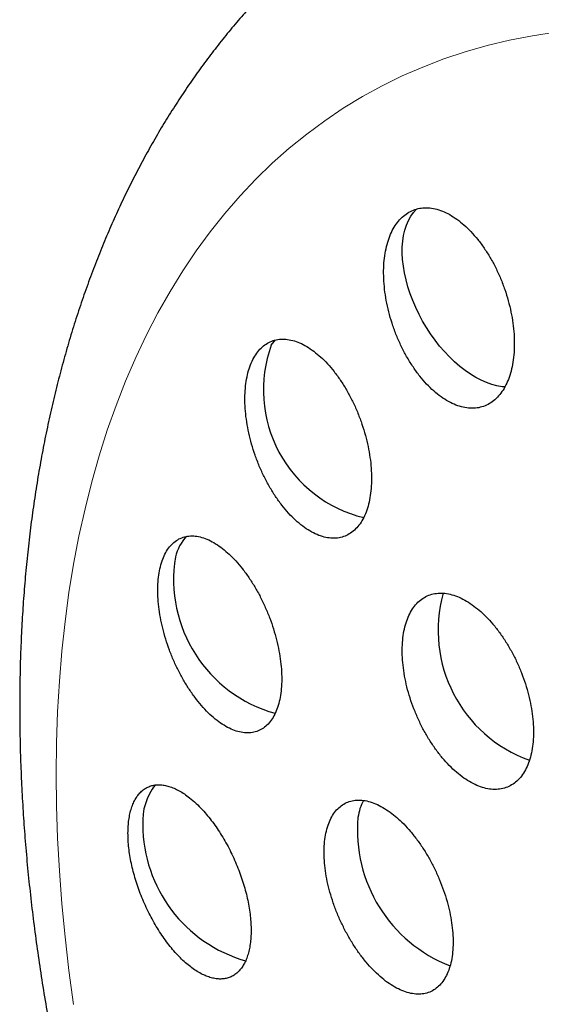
# Model space of a CAD drawing. Header units: millimetres. Extents: x 8 to 775, y 12 to 733.
# Tile 49 of 74: x 706.32 to 711.38, y 245.7 to 255.25. Entities that reach past the tile are written whole.
import ezdxf

# ---------------------------------------------------------------- set-up
doc = ezdxf.new("R2010")
doc.units = ezdxf.units.MM

msp = doc.modelspace()

# ---------------------------------------------------------------- linework, layer by layer
at = {"color": 252, "linetype": 'Continuous', "lineweight": 0, "flags": 128}
msp.add_lwpolyline([(706.8426, 245.6961), (706.7976, 246.0247), (706.7595, 246.3505), (706.7282, 246.6734), (706.7039, 246.9932), (706.6865, 247.3095), (706.6761, 247.6223), (706.6726, 247.9313), (706.6761, 248.2362), (706.6865, 248.5369), (706.7039, 248.8332), (706.7282, 249.1249), (706.7595, 249.4117), (706.7976, 249.6935), (706.8426, 249.9701), (706.8945, 250.2412), (706.9532, 250.5068), (707.0186, 250.7665), (707.0908, 251.0203), (707.1696, 251.268), (707.2551, 251.5094), (707.3471, 251.7442), (707.4456, 251.9725), (707.5505, 252.194), (707.6618, 252.4085), (707.7794, 252.616), (707.9032, 252.8162), (708.0331, 253.009), (708.169, 253.1944), (708.3109, 253.3721), (708.4586, 253.5421), (708.612, 253.7043), (708.7711, 253.8584), (708.9356, 254.0045), (709.1056, 254.1424), (709.2809, 254.272), (709.4614, 254.3932), (709.6469, 254.506), (709.8373, 254.6103), (710.0325, 254.706), (710.2324, 254.793), (710.4368, 254.8713), (710.6455, 254.9409), (710.8585, 255.0016), (711.0756, 255.0534), (711.2967, 255.0964), (711.5215, 255.1304)], dxfattribs=at)
at = {"color": 7, "linetype": 'Continuous', "lineweight": 30, "flags": 128}
for points in [[(711.0305, 251.6883), (711.0022, 251.6908), (710.953, 251.699), (710.9026, 251.7121), (710.8513, 251.7301), (710.7994, 251.7528), (710.7472, 251.7801), (710.695, 251.812), (710.643, 251.8481), (710.5915, 251.8883), (710.5409, 251.9325), (710.4913, 251.9803), (710.4432, 252.0314), (710.3966, 252.0857), (710.3519, 252.1428), (710.3094, 252.2024), (710.2692, 252.2641), (710.2315, 252.3277), (710.1967, 252.3928), (710.1648, 252.459), (710.1361, 252.526), (710.1106, 252.5934), (710.0887, 252.6609), (710.0702, 252.728), (710.0555, 252.7944), (710.0444, 252.8597), (710.0372, 252.9237), (710.0338, 252.9858), (710.0343, 253.0459), (710.0387, 253.1035), (710.0468, 253.1584), (710.0588, 253.2102), (710.0745, 253.2587), (710.0938, 253.3037), (710.1167, 253.3447), (710.1429, 253.3817), (710.1725, 253.4145), (710.1746, 253.4165)], [(708.7614, 252.0943), (708.7892, 252.1293), (708.8036, 252.1445)]]:
    msp.add_lwpolyline(points, dxfattribs=at)
at = {"color": 7, "linetype": 'Continuous', "lineweight": 30}
for centre, radius, start, end in [((709.9594, 251.6593), 1.2745, 160.04807, 256.39385), ((708.2728, 249.932), 0.454, 137.49665, 166.41053), ((709.1615, 249.8199), 1.3479, 170.65795, 254.48255), ((711.7161, 249.324), 1.3342, 164.19658, 250.43378), ((708.0798, 247.4755), 0.5665, 141.77414, 183.60974), ((710.1636, 247.4249), 0.5668, 153.63238, 171.20255), ((711.0119, 247.3868), 1.4139, 174.93542, 248.66976), ((708.8887, 247.4413), 1.3743, 180.06444, 254.1282)]:
    msp.add_arc(centre, radius, start, end, dxfattribs=at)
for points, knots in [([(744.0002, 232.4314), (744.0002, 232.4654), (744.0002, 232.529), (743.9999, 232.6175), (743.9996, 232.6926), (743.9993, 232.7545), (743.999, 232.8031), (743.9987, 232.8382), (743.9985, 232.8625), (743.9984, 232.8819), (743.9982, 232.9023), (743.998, 232.9267), (743.9976, 232.9612), (743.9972, 233.0072), (743.9965, 233.0648), (743.9958, 233.1257), (743.9949, 233.1861), (743.9941, 233.2435), (743.993, 233.3107), (743.9917, 233.3858), (743.9902, 233.4672), (743.9886, 233.5408), (743.9871, 233.6107), (743.9854, 233.6835), (743.9832, 233.7722), (743.9804, 233.8783), (743.9769, 233.9975), (743.973, 234.1188), (743.9689, 234.2387), (743.9653, 234.3369), (743.9624, 234.4107), (743.9605, 234.4581), (743.9589, 234.4981), (743.9573, 234.5378), (743.9553, 234.5846), (743.9528, 234.6419), (743.9499, 234.7061), (743.9468, 234.7731), (743.9436, 234.8407), (743.9402, 234.9092), (743.9368, 234.9758), (743.9338, 235.0336), (743.9312, 235.0804), (743.9293, 235.1163), (743.9276, 235.147), (743.9259, 235.1771), (743.9237, 235.2163), (743.9206, 235.2697), (743.9168, 235.334), (743.9128, 235.4006), (743.9088, 235.4642), (743.9051, 235.5233), (743.9017, 235.5753), (743.8984, 235.6253), (743.8946, 235.6821), (743.8894, 235.757), (743.883, 235.8488), (743.8755, 235.9507), (743.8676, 236.0548), (743.86, 236.152), (743.8532, 236.2364), (743.8472, 236.3086), (743.8414, 236.3782), (743.8351, 236.4518), (743.8283, 236.5291), (743.8214, 236.6061), (743.8144, 236.6816), (743.8075, 236.7551), (743.8009, 236.8243), (743.7945, 236.8903), (743.7882, 236.9538), (743.7817, 237.0177), (743.7751, 237.0823), (743.7681, 237.1497), (743.7603, 237.2237), (743.7516, 237.3039), (743.7426, 237.3852), (743.7341, 237.4607), (743.7264, 237.5279), (743.7195, 237.5869), (743.7136, 237.6372), (743.7086, 237.6796), (743.7039, 237.7181), (743.699, 237.7584), (743.6932, 237.8057), (743.6833, 237.8858), (743.6697, 237.9931), (743.653, 238.1214), (743.6366, 238.2436), (743.62, 238.3639), (743.6025, 238.4881), (743.5876, 238.5904), (743.576, 238.6688), (743.568, 238.7224), (743.5597, 238.7779), (743.5504, 238.8384), (743.541, 238.8995), (743.532, 238.9566), (743.5239, 239.0079), (743.5156, 239.0597), (743.5065, 239.1162), (743.4966, 239.1771), (743.4868, 239.236), (743.4781, 239.2883), (743.4701, 239.3358), (743.4618, 239.3843), (743.4524, 239.4391), (743.4422, 239.4981), (743.4321, 239.5556), (743.423, 239.6065), (743.4146, 239.6536), (743.4057, 239.7029), (743.3955, 239.7593), (743.3844, 239.8194), (743.3736, 239.8773), (743.3641, 239.9279), (743.3522, 239.9907), (743.3361, 240.0744), (743.3166, 240.1745), (743.2964, 240.2761), (743.2756, 240.3788), (743.2544, 240.4818), (743.2335, 240.5819), (743.214, 240.6735), (743.1953, 240.76), (743.1766, 240.8454), (743.1571, 240.9335), (743.1349, 241.0318), (743.1116, 241.1338), (743.0879, 241.2354), (743.0638, 241.3374), (743.0408, 241.4333), (743.0198, 241.5197), (742.9989, 241.6042), (742.9783, 241.6869), (742.9577, 241.7684), (742.9417, 241.8308), (742.929, 241.8803), (742.9169, 241.9267), (742.9034, 241.9782), (742.8887, 242.0342), (742.8736, 242.091), (742.8596, 242.1434), (742.8473, 242.1891), (742.8355, 242.2326), (742.8223, 242.2809), (742.8077, 242.3339), (742.7929, 242.3873), (742.7792, 242.4365), (742.7668, 242.4805), (742.7556, 242.5199), (742.7456, 242.5554), (742.7364, 242.5874), (742.727, 242.6202), (742.7165, 242.6567), (742.7037, 242.7007), (742.69, 242.7479), (742.6767, 242.7931), (742.665, 242.8328), (742.6532, 242.8726), (742.6395, 242.9183), (742.6241, 242.9699), (742.6084, 243.0217), (742.5944, 243.0674), (742.5823, 243.1071), (742.5712, 243.143), (742.5599, 243.1796), (742.547, 243.2212), (742.5313, 243.2714), (742.5135, 243.3277), (742.4939, 243.3894), (742.4749, 243.4488), (742.4568, 243.5049), (742.4414, 243.5525), (742.4284, 243.5923), (742.4161, 243.6298), (742.4029, 243.6698), (742.3877, 243.7155), (742.3723, 243.7617), (742.3583, 243.8033), (742.3454, 243.8416), (742.3332, 243.8777), (742.3208, 243.9141), (742.3073, 243.9536), (742.2915, 243.9996), (742.2735, 244.0516), (742.2557, 244.1028), (742.2401, 244.1474), (742.2269, 244.1848), (742.2149, 244.2188), (742.2025, 244.2537), (742.1888, 244.2921), (742.173, 244.3361), (742.1552, 244.3856), (742.137, 244.4358), (742.1206, 244.4806), (742.107, 244.5179), (742.0948, 244.5509), (742.083, 244.5829), (742.0699, 244.6181), (742.0545, 244.6595), (742.0359, 244.7092), (742.016, 244.7618), (741.9967, 244.8127), (741.9796, 244.8574), (741.9639, 244.8984), (741.9489, 244.9374), (741.9304, 244.985), (741.9073, 245.0445), (741.8803, 245.1132), (741.8535, 245.1809), (741.8293, 245.2416), (741.8071, 245.2968), (741.7854, 245.3507), (741.7634, 245.4046), (741.7399, 245.4621), (741.7157, 245.5209), (741.6917, 245.5788), (741.6703, 245.63), (741.6518, 245.6742), (741.6347, 245.7147), (741.6155, 245.7602), (741.5928, 245.8136), (741.5658, 245.8764), (741.5374, 245.9423), (741.5102, 246.0049), (741.4847, 246.0632), (741.4597, 246.12), (741.4315, 246.1836), (741.3999, 246.2543), (741.3662, 246.3294), (741.3318, 246.4052), (741.2981, 246.4787), (741.2661, 246.5483), (741.2368, 246.6115), (741.2094, 246.6701), (741.1818, 246.7288), (741.1506, 246.7947), (741.1175, 246.8642), (741.0838, 246.9344), (741.0532, 246.9978), (741.0256, 247.0546), (741.0015, 247.1038), (740.9774, 247.1528), (740.9499, 247.2083), (740.9156, 247.2775), (740.8759, 247.3567), (740.834, 247.4395), (740.7953, 247.5154), (740.764, 247.5764), (740.7371, 247.6285), (740.7109, 247.6791), (740.6811, 247.7362), (740.648, 247.7991), (740.6144, 247.8628), (740.5846, 247.9188), (740.5595, 247.9659), (740.5376, 248.0065), (740.5161, 248.0465), (740.4926, 248.0899), (740.4653, 248.14), (740.4347, 248.196), (740.4047, 248.2507), (740.3775, 248.2998), (740.3544, 248.3413), (740.3337, 248.3784), (740.3139, 248.4138), (740.2929, 248.4513), (740.2676, 248.496), (740.2376, 248.549), (740.2053, 248.6057), (740.1752, 248.6581), (740.1491, 248.7035), (740.126, 248.7434), (740.1039, 248.7814), (740.0817, 248.8194), (740.057, 248.8617), (740.0299, 248.9078), (740.0013, 248.9561), (739.9753, 248.9999), (739.9533, 249.0368), (739.9346, 249.068), (739.9146, 249.1014), (739.8901, 249.1421), (739.8591, 249.1934), (739.8238, 249.2514), (739.7881, 249.3096), (739.7589, 249.3572), (739.737, 249.3926), (739.7203, 249.4195), (739.7042, 249.4454), (739.6867, 249.4734), (739.6658, 249.5069), (739.6383, 249.5508), (739.6067, 249.6008), (739.5755, 249.65), (739.5495, 249.6909), (739.5274, 249.7255), (739.5057, 249.7592), (739.4804, 249.7986), (739.4511, 249.844), (739.4188, 249.8936), (739.3888, 249.9395), (739.3633, 249.9784), (739.3422, 250.0104), (739.3227, 250.04), (739.3015, 250.072), (739.2773, 250.1085), (739.249, 250.1509), (739.2186, 250.1963), (739.1897, 250.2392), (739.1645, 250.2764), (739.1413, 250.3106), (739.1166, 250.347), (739.0876, 250.3894), (739.0539, 250.4385), (739.0198, 250.4878), (738.9894, 250.5317), (738.9649, 250.5669), (738.9429, 250.5983), (738.9198, 250.6313), (738.8933, 250.6689), (738.8649, 250.7092), (738.836, 250.7499), (738.8104, 250.7858), (738.7886, 250.8163), (738.7708, 250.8412), (738.755, 250.8632), (738.7376, 250.8874), (738.7163, 250.9168), (738.6897, 250.9537), (738.6591, 250.9957), (738.6281, 251.0382), (738.6006, 251.0757), (738.5779, 251.1065), (738.5584, 251.1329), (738.5386, 251.1596), (738.5141, 251.1926), (738.4837, 251.2334), (738.45, 251.2785), (738.4182, 251.3207), (738.391, 251.3567), (738.3666, 251.3888), (738.3431, 251.4198), (738.3168, 251.4542), (738.2869, 251.4933), (738.2557, 251.5338), (738.2272, 251.5708), (738.2009, 251.6047), (738.1738, 251.6396), (738.1411, 251.6815), (738.1034, 251.7295), (738.0635, 251.7801), (738.0271, 251.826), (737.9966, 251.8644), (737.968, 251.9002), (737.936, 251.94), (737.9012, 251.9832), (737.8665, 252.0261), (737.8362, 252.0632), (737.8095, 252.096), (737.7817, 252.13), (737.7499, 252.1687), (737.713, 252.2134), (737.676, 252.258), (737.643, 252.2975), (737.615, 252.3309), (737.5868, 252.3646), (737.5527, 252.405), (737.5161, 252.4483), (737.4817, 252.4887), (737.4534, 252.5217), (737.4279, 252.5515), (737.4003, 252.5836), (737.3684, 252.6206), (737.331, 252.6637), (737.2933, 252.707), (737.258, 252.7473), (737.2252, 252.7847), (737.194, 252.8201), (737.1616, 252.8566), (737.1313, 252.8907), (737.1035, 252.9218), (737.0811, 252.9469), (737.0625, 252.9676), (737.0454, 252.9866), (737.027, 253.007), (737.005, 253.0314), (736.9777, 253.0615), (736.9484, 253.0937), (736.9085, 253.1374), (736.8563, 253.1943), (736.7866, 253.2697), (736.7174, 253.3438), (736.6457, 253.4199), (736.5756, 253.4938), (736.5069, 253.5655), (736.4315, 253.6437), (736.3579, 253.7192), (736.2728, 253.8057), (736.1912, 253.8879), (736.1063, 253.9724), (736.0204, 254.0573), (735.9504, 254.1256), (735.8981, 254.1763), (735.8636, 254.2096), (735.8235, 254.2481), (735.7804, 254.2894), (735.74, 254.3278), (735.7085, 254.3576), (735.6826, 254.3822), (735.656, 254.4073), (735.6238, 254.4374), (735.5884, 254.4705), (735.5552, 254.5015), (735.518, 254.536), (735.4657, 254.5842), (735.398, 254.6463), (735.3284, 254.7095), (735.2588, 254.7722), (735.1891, 254.8345), (735.1187, 254.8969), (735.0618, 254.947), (735.0144, 254.9885), (734.9731, 255.0244), (734.9347, 255.0577), (734.9012, 255.0865), (734.8703, 255.1131), (734.8385, 255.1404), (734.8033, 255.1704), (734.7683, 255.2001), (734.7363, 255.2272), (734.7107, 255.2488), (734.6896, 255.2666), (734.6688, 255.284), (734.6438, 255.3049), (734.6108, 255.3324), (734.5725, 255.3643), (734.5353, 255.395), (734.5041, 255.4207), (734.4778, 255.4423), (734.452, 255.4635), (734.4231, 255.487), (734.39, 255.514), (734.3551, 255.5422), (734.3224, 255.5686), (734.2937, 255.5916), (734.2652, 255.6144), (734.2327, 255.6404), (734.193, 255.672), (734.1487, 255.707), (734.1055, 255.741), (734.0672, 255.771), (734.0319, 255.7985), (733.9942, 255.8278), (733.9531, 255.8596), (733.912, 255.8911), (733.8766, 255.9183), (733.847, 255.9408), (733.8212, 255.9605), (733.7942, 255.9809), (733.7622, 256.0051), (733.7235, 256.0342), (733.6834, 256.0642), (733.6473, 256.0911), (733.6174, 256.1134), (733.5881, 256.1351), (733.5514, 256.1621), (733.5075, 256.1943), (733.4607, 256.2285), (733.4192, 256.2586), (733.3826, 256.2851), (733.345, 256.3121), (733.3025, 256.3425), (733.2556, 256.376), (733.2119, 256.4069), (733.1749, 256.433), (733.1431, 256.4553), (733.1096, 256.4787), (733.0691, 256.5069), (733.0275, 256.5358), (732.9898, 256.5617), (732.9619, 256.5809), (732.9391, 256.5965), (732.9184, 256.6107), (732.8953, 256.6264), (732.8663, 256.6462), (732.8296, 256.671), (732.7898, 256.6978), (732.7522, 256.7229), (732.7198, 256.7446), (732.691, 256.7637), (732.6622, 256.7828), (732.6246, 256.8077), (732.577, 256.8389), (732.5235, 256.8739), (732.4753, 256.905), (732.4333, 256.9321), (732.3928, 256.9582), (732.3489, 256.9862), (732.3046, 257.0143), (732.2632, 257.0405), (732.2286, 257.0622), (732.1948, 257.0833), (732.1535, 257.1091), (732.1024, 257.1408), (732.0472, 257.1748), (731.9994, 257.204), (731.961, 257.2273), (731.928, 257.2473), (731.8916, 257.2693), (731.8508, 257.2938), (731.8085, 257.319), (731.7706, 257.3415), (731.7396, 257.3598), (731.7142, 257.3748), (731.6907, 257.3886), (731.663, 257.4048), (731.6274, 257.4257), (731.5837, 257.451), (731.5381, 257.4773), (731.4963, 257.5013), (731.4599, 257.522), (731.4262, 257.5412), (731.391, 257.5611), (731.3532, 257.5824), (731.3129, 257.605), (731.2745, 257.6264), (731.2407, 257.6452), (731.2087, 257.6628), (731.1755, 257.6811), (731.1328, 257.7045), (731.0812, 257.7326), (731.0229, 257.7641), (730.9676, 257.7937), (730.9197, 257.8192), (730.8769, 257.8419), (730.8306, 257.8663), (730.7787, 257.8934), (730.7263, 257.9207), (730.6793, 257.9449), (730.6388, 257.9656), (730.5966, 257.9871), (730.5484, 258.0116), (730.4943, 258.0388), (730.4413, 258.0653), (730.3954, 258.0881), (730.3571, 258.107), (730.3218, 258.1243), (730.2831, 258.1432), (730.2399, 258.1642), (730.1938, 258.1865), (730.1508, 258.2071), (730.1138, 258.2248), (730.0779, 258.2418), (730.0397, 258.2598), (729.9936, 258.2815), (729.9407, 258.3062), (729.887, 258.331), (729.8386, 258.3532), (729.7972, 258.3721), (729.7568, 258.3905), (729.7124, 258.4105), (729.662, 258.433), (729.6094, 258.4564), (729.5616, 258.4775), (729.522, 258.4948), (729.4854, 258.5108), (729.4419, 258.5297), (729.387, 258.5533), (729.3249, 258.5798), (729.2662, 258.6046), (729.2194, 258.6242), (729.183, 258.6394), (729.1493, 258.6533), (729.1089, 258.67), (729.0612, 258.6896), (729.012, 258.7095), (728.9672, 258.7276), (728.9296, 258.7427), (728.8968, 258.7557), (728.8666, 258.7677), (728.8354, 258.7801), (728.7987, 258.7945), (728.7485, 258.8141), (728.6901, 258.8367), (728.6318, 258.859), (728.5835, 258.8773), (728.5426, 258.8927), (728.5005, 258.9085), (728.4504, 258.9271), (728.3934, 258.9481), (728.3368, 258.9688), (728.2885, 258.9863), (728.2474, 259.001), (728.2095, 259.0146), (728.1339, 259.0413), (728.0318, 259.0769), (727.9053, 259.12), (727.7776, 259.1627), (727.6541, 259.203), (727.5276, 259.2433), (727.4043, 259.2817), (727.2986, 259.3139), (727.2178, 259.338), (727.1701, 259.3521), (727.1204, 259.3667), (727.0628, 259.3833), (726.9984, 259.4018), (726.9338, 259.42), (726.876, 259.4362), (726.8243, 259.4504), (726.7728, 259.4645), (726.7153, 259.48), (726.6484, 259.4978), (726.558, 259.5216), (726.4555, 259.5478), (726.3307, 259.5791), (726.2016, 259.6104), (726.072, 259.6409), (725.9471, 259.6695), (725.8174, 259.6982), (725.7027, 259.7228), (725.6131, 259.7414), (725.5561, 259.7531), (725.4982, 259.7648), (725.4329, 259.7778), (725.3588, 259.7922), (725.2777, 259.8076), (725.1993, 259.8222), (725.1262, 259.8355), (725.0582, 259.8476), (724.9894, 259.8596), (724.916, 259.8721), (724.84, 259.8847), (724.7651, 259.8969), (724.6969, 259.9077), (724.6359, 259.9171), (724.5744, 259.9265), (724.5059, 259.9366), (724.4255, 259.9482), (724.3372, 259.9606), (724.2488, 259.9725), (724.1671, 259.9831), (724.0934, 259.9924), (724.0222, 260.0012), (723.946, 260.0102), (723.8611, 260.0199), (723.7701, 260.0299), (723.6803, 260.0393), (723.5976, 260.0476), (723.5235, 260.0547), (723.4517, 260.0613), (723.3764, 260.068), (723.2914, 260.0752), (723.2001, 260.0825), (723.1077, 260.0894), (723.0196, 260.0956), (722.9386, 260.1009), (722.8624, 260.1056), (722.7856, 260.11), (722.7019, 260.1145), (722.6099, 260.1191), (722.5117, 260.1234), (722.4141, 260.1272), (722.3242, 260.1303), (722.2435, 260.1327), (722.1678, 260.1346), (722.0859, 260.1365), (721.996, 260.138), (721.9034, 260.1392), (721.8192, 260.1399), (721.7443, 260.1402), (721.6735, 260.1402), (721.6, 260.14), (721.5199, 260.1394), (721.4353, 260.1385), (721.3531, 260.1372), (721.2687, 260.1355), (721.1809, 260.1334), (721.0935, 260.1308), (721.0102, 260.1281), (720.9318, 260.1252), (720.8535, 260.1219), (720.7828, 260.1187), (720.722, 260.1158), (720.6606, 260.1127), (720.5911, 260.1089), (720.5069, 260.104), (720.4138, 260.0981), (720.3242, 260.092), (720.2464, 260.0864), (720.1785, 260.0812), (720.1069, 260.0756), (720.0264, 260.0689), (719.9455, 260.0619), (719.8721, 260.0552), (719.8122, 260.0495), (719.7597, 260.0444), (719.7118, 260.0396), (719.6628, 260.0346), (719.6073, 260.0288), (719.5439, 260.022), (719.4773, 260.0146), (719.4066, 260.0065), (719.3369, 259.9982), (719.2648, 259.9894), (719.1919, 259.9803), (719.1089, 259.9696), (719.0265, 259.9586), (718.9528, 259.9484), (718.8962, 259.9404), (718.8473, 259.9334), (718.8002, 259.9265), (718.747, 259.9186), (718.6839, 259.9091), (718.6133, 259.8982), (718.5444, 259.8872), (718.4828, 259.8773), (718.4283, 259.8683), (718.373, 259.859), (718.2966, 259.846), (718.2008, 259.8293), (718.096, 259.8104), (717.9987, 259.7923), (717.9003, 259.7736), (717.7939, 259.7528), (717.6909, 259.7321), (717.6091, 259.7152), (717.5475, 259.7023), (717.4955, 259.6912), (717.4384, 259.679), (717.3792, 259.6661), (717.3227, 259.6536), (717.2645, 259.6405), (717.1997, 259.6258), (717.1212, 259.6077), (717.0101, 259.5816), (716.8741, 259.5488), (716.7039, 259.5062), (716.5363, 259.4629), (716.3713, 259.4187), (716.2109, 259.3745), (716.0605, 259.3317), (715.9086, 259.2874), (715.7799, 259.2488), (715.6585, 259.2117), (715.5369, 259.1737), (715.414, 259.1346), (715.2814, 259.0914), (715.1556, 259.0496), (715.0395, 259.0102), (714.9304, 258.9726), (714.8251, 258.9357), (714.7183, 258.8977), (714.6103, 258.8586), (714.5018, 258.8187), (714.3871, 258.7758), (714.2782, 258.7345), (714.1823, 258.6975), (714.1008, 258.6657), (714.0252, 258.6358), (713.9508, 258.6062), (713.8708, 258.574), (713.7942, 258.5428), (713.7181, 258.5115), (713.6392, 258.4787), (713.5248, 258.4307), (713.3876, 258.3721), (713.2233, 258.3004), (713.0544, 258.2253), (712.8825, 258.147), (712.7334, 258.0777), (712.615, 258.0218), (712.5137, 257.9734), (712.4108, 257.9236), (712.2962, 257.8675), (712.1782, 257.8089), (712.0586, 257.7487), (711.9554, 257.696), (711.8621, 257.6479), (711.7808, 257.6055), (711.7003, 257.5632), (711.6161, 257.5186), (711.5331, 257.4741), (711.4589, 257.4341), (711.3949, 257.3993), (711.3387, 257.3685), (711.2855, 257.3392), (711.2343, 257.3108), (711.1879, 257.285), (711.1457, 257.2613), (711.1095, 257.241), (711.0688, 257.218), (711.0177, 257.1891), (710.9512, 257.1511), (710.9014, 257.1225), (710.8738, 257.1066)], [0, 0, 0, 0, 0.0021482, 0.0040157, 0.0056031, 0.006911, 0.0079399, 0.0086899, 0.009142, 0.0094868, 0.009918, 0.0104365, 0.0110424, 0.0121056, 0.013362, 0.0147061, 0.0159888, 0.0172092, 0.0183672, 0.0202804, 0.0220049, 0.0235716, 0.0249851, 0.0264855, 0.0282373, 0.0306707, 0.0332905, 0.0358955, 0.0384856, 0.0410219, 0.0422418, 0.0432643, 0.0440898, 0.0448315, 0.0458327, 0.0471167, 0.0485473, 0.0499936, 0.0514588, 0.0529426, 0.0544401, 0.055795, 0.0567084, 0.0574888, 0.0581364, 0.0587076, 0.0594507, 0.0606904, 0.0621896, 0.0636508, 0.0650386, 0.0663531, 0.0675138, 0.0684456, 0.0696308, 0.0712372, 0.0733498, 0.0756509, 0.0779358, 0.0801954, 0.0820547, 0.0835032, 0.0849514, 0.0866474, 0.0883583, 0.0900589, 0.0917388, 0.0933619, 0.0949253, 0.0963279, 0.0977328, 0.0991411, 0.1005696, 0.1020245, 0.1036194, 0.1054892, 0.1073524, 0.10903, 0.1105221, 0.1118324, 0.1129685, 0.1138803, 0.1146634, 0.1155429, 0.1165714, 0.1178184, 0.1208964, 0.1237473, 0.1264103, 0.1290798, 0.1318103, 0.1347192, 0.1359701, 0.1370843, 0.1383224, 0.1396991, 0.1411629, 0.1424445, 0.1435397, 0.1446112, 0.1459208, 0.1473421, 0.1487202, 0.149893, 0.1508685, 0.1519172, 0.1531483, 0.1545664, 0.155898, 0.1570308, 0.1579998, 0.1590732, 0.1603546, 0.1618131, 0.1631432, 0.1642667, 0.1652304, 0.167367, 0.1699227, 0.1720181, 0.1742245, 0.1768371, 0.1789845, 0.1809955, 0.1830344, 0.1848292, 0.186772, 0.1889928, 0.1914711, 0.193692, 0.195797, 0.1982399, 0.2002799, 0.2017259, 0.203959, 0.2058734, 0.2072447, 0.2081624, 0.2092185, 0.2103811, 0.211643, 0.2129997, 0.2142224, 0.2151825, 0.2160922, 0.2171609, 0.218441, 0.2196653, 0.220772, 0.2217612, 0.2226411, 0.22343, 0.2241286, 0.2247595, 0.225552, 0.2265672, 0.2277595, 0.2288143, 0.2296726, 0.2304775, 0.2314953, 0.2327501, 0.2339531, 0.2349943, 0.2358287, 0.2366339, 0.2374143, 0.2382948, 0.2394329, 0.2407996, 0.2420859, 0.2435889, 0.2448068, 0.2458685, 0.2467946, 0.2474829, 0.2483852, 0.2494924, 0.2505658, 0.2515006, 0.2522986, 0.2531459, 0.2539321, 0.2547489, 0.2558005, 0.2570298, 0.2582487, 0.2592482, 0.2600327, 0.2607671, 0.2615351, 0.2623815, 0.2633451, 0.2644967, 0.2657105, 0.2667194, 0.267515, 0.268221, 0.2689355, 0.26967, 0.2705817, 0.2717202, 0.2730081, 0.274116, 0.2751427, 0.2760158, 0.2768689, 0.2777577, 0.2792056, 0.2808622, 0.2823886, 0.2837561, 0.2849388, 0.2860939, 0.2873738, 0.2885604, 0.2899498, 0.29132, 0.2924474, 0.2933861, 0.2942865, 0.2951706, 0.2964345, 0.2978706, 0.2993851, 0.3008519, 0.3020733, 0.3033006, 0.3046632, 0.3063351, 0.308047, 0.3097011, 0.311416, 0.312981, 0.3143683, 0.3156518, 0.3169125, 0.3183105, 0.3200819, 0.3215623, 0.3230235, 0.3243347, 0.3253701, 0.32633, 0.327623, 0.3291045, 0.3309793, 0.3329566, 0.3346847, 0.3360624, 0.3371087, 0.3382052, 0.339481, 0.3409701, 0.3424682, 0.3437948, 0.3447691, 0.3456645, 0.3465553, 0.3474984, 0.3486441, 0.3499418, 0.3512925, 0.352371, 0.3532968, 0.3541197, 0.3549104, 0.3557115, 0.3566871, 0.3579702, 0.3593386, 0.3605705, 0.3615666, 0.3624578, 0.3633084, 0.3641777, 0.3650783, 0.3662148, 0.3673568, 0.3684029, 0.3692311, 0.3699056, 0.3705705, 0.3715438, 0.3727158, 0.3741224, 0.3755687, 0.3767553, 0.3774247, 0.3780297, 0.3786282, 0.3792292, 0.3799804, 0.3809628, 0.3822843, 0.3834735, 0.3843983, 0.3851477, 0.3858937, 0.3867606, 0.3879053, 0.3890798, 0.3902418, 0.3911307, 0.3918201, 0.3925007, 0.3932151, 0.3940766, 0.3950818, 0.39621, 0.3972854, 0.3981172, 0.3988485, 0.399711, 0.4006993, 0.4018594, 0.4032032, 0.4042101, 0.4049877, 0.4057121, 0.4064522, 0.4073435, 0.4083995, 0.4093358, 0.4102561, 0.4109775, 0.4115222, 0.4120419, 0.4125621, 0.4132592, 0.4141633, 0.4152107, 0.4162849, 0.4172167, 0.4179093, 0.4185237, 0.4191323, 0.4198449, 0.4209147, 0.4220867, 0.4231189, 0.4239849, 0.4247078, 0.4254562, 0.4262414, 0.4272203, 0.4283098, 0.4292039, 0.4299253, 0.430797, 0.4317805, 0.4330074, 0.4343094, 0.4354552, 0.4363631, 0.4372119, 0.4381115, 0.4393099, 0.4404132, 0.4412936, 0.442073, 0.4428507, 0.4438274, 0.4449569, 0.4461892, 0.4471608, 0.4479215, 0.4486951, 0.4496846, 0.4509616, 0.4519526, 0.4527316, 0.4534602, 0.4542219, 0.4551801, 0.4562516, 0.4574668, 0.4584574, 0.4593225, 0.4603326, 0.4611593, 0.4621167, 0.462939, 0.4635468, 0.4640422, 0.4645359, 0.4650056, 0.4656144, 0.4664188, 0.4673267, 0.4681026, 0.469798, 0.4717396, 0.47396, 0.4755838, 0.4777004, 0.4797661, 0.4812371, 0.4838865, 0.485758, 0.4881528, 0.4904599, 0.4925608, 0.4950462, 0.4958845, 0.4967644, 0.4977861, 0.4990296, 0.5001194, 0.5009245, 0.5015249, 0.5021561, 0.5029924, 0.5040197, 0.5048999, 0.5055619, 0.5068904, 0.5089234, 0.510757, 0.5122044, 0.5142147, 0.5160333, 0.5175161, 0.5184907, 0.5195871, 0.5206031, 0.5213558, 0.5220774, 0.5229033, 0.5237183, 0.5246794, 0.5254913, 0.526079, 0.5265638, 0.5270487, 0.5276047, 0.528402, 0.5294643, 0.530409, 0.5311164, 0.5317409, 0.5323269, 0.5329912, 0.5338369, 0.5347293, 0.5355134, 0.5361995, 0.5368009, 0.537567, 0.5385451, 0.5396485, 0.540731, 0.5416232, 0.5423785, 0.5432571, 0.5443065, 0.5452977, 0.5461582, 0.5468079, 0.5473918, 0.5479876, 0.5487051, 0.5496418, 0.5507097, 0.5515143, 0.5521665, 0.5528005, 0.5535622, 0.5547185, 0.5558585, 0.5568072, 0.5575974, 0.5583909, 0.5594029, 0.5605233, 0.5616235, 0.5623996, 0.5630598, 0.5638006, 0.5646907, 0.5658237, 0.5666376, 0.56725, 0.5677206, 0.5681873, 0.5686557, 0.5692899, 0.5701536, 0.5711332, 0.5719705, 0.5726826, 0.573316, 0.5739139, 0.5746243, 0.5758361, 0.5770912, 0.5781536, 0.5790355, 0.5799449, 0.580848, 0.5819473, 0.5828808, 0.5835838, 0.5842358, 0.5851043, 0.586308, 0.587596, 0.5887268, 0.5894376, 0.5901113, 0.5908825, 0.591814, 0.5927707, 0.5936341, 0.594276, 0.5947804, 0.5952846, 0.5957967, 0.5965752, 0.5975929, 0.5986077, 0.5995173, 0.6002828, 0.6009429, 0.6016801, 0.6025398, 0.6033646, 0.6042599, 0.604986, 0.6055233, 0.6062965, 0.6071008, 0.6082365, 0.6095774, 0.6107894, 0.6117359, 0.6126009, 0.61349, 0.6146484, 0.6158642, 0.6167821, 0.6175879, 0.6184074, 0.6194292, 0.6205925, 0.6217604, 0.6226904, 0.6234483, 0.6241777, 0.6248847, 0.6258402, 0.6268535, 0.6277319, 0.62849, 0.6291365, 0.6299395, 0.6308407, 0.6319686, 0.6331876, 0.6341251, 0.6349279, 0.6357243, 0.6365996, 0.6376308, 0.6387833, 0.6397956, 0.640527, 0.6411904, 0.6420184, 0.6431632, 0.6445094, 0.6457697, 0.6467008, 0.6473278, 0.6479581, 0.6487292, 0.6497608, 0.6508156, 0.6516659, 0.6524099, 0.6530525, 0.6536548, 0.6542372, 0.6549206, 0.6558432, 0.6572283, 0.658395, 0.659305, 0.6600967, 0.6608176, 0.6618025, 0.6630593, 0.6641892, 0.6651346, 0.6659017, 0.6666236, 0.6673743, 0.6703487, 0.6726221, 0.6747843, 0.6778209, 0.679816, 0.6821586, 0.6849827, 0.6859421, 0.6868364, 0.6877372, 0.6888181, 0.6901611, 0.691449, 0.6925411, 0.6934924, 0.694423, 0.6954983, 0.6967985, 0.6982612, 0.7006833, 0.7026617, 0.70541, 0.7080378, 0.7100499, 0.7125227, 0.7154009, 0.716559, 0.7175955, 0.7186322, 0.7198462, 0.7212837, 0.7228167, 0.7244238, 0.7257122, 0.7269365, 0.728257, 0.7295873, 0.7310729, 0.732531, 0.7337936, 0.734906, 0.735956, 0.7372426, 0.738751, 0.7404624, 0.7421869, 0.7437034, 0.7450287, 0.7463103, 0.7476838, 0.7492859, 0.7510494, 0.7527586, 0.7542962, 0.7556354, 0.7569148, 0.7582919, 0.7598718, 0.761607, 0.7633703, 0.7650127, 0.7665059, 0.7678709, 0.7692448, 0.7707728, 0.7725202, 0.7743563, 0.7762213, 0.777936, 0.7793445, 0.7807017, 0.7821349, 0.783893, 0.7856856, 0.7872831, 0.7885703, 0.7898211, 0.7912112, 0.7926463, 0.7942639, 0.7959068, 0.797208, 0.7989437, 0.8007791, 0.8020615, 0.8035651, 0.805132, 0.8064087, 0.8074883, 0.8085123, 0.8098211, 0.8113468, 0.813192, 0.8149976, 0.8163285, 0.8175184, 0.8187806, 0.8203095, 0.8220044, 0.8232867, 0.8244123, 0.8253416, 0.8262092, 0.8270762, 0.828076, 0.8293086, 0.8306153, 0.8317918, 0.8332587, 0.8345129, 0.8358194, 0.8373395, 0.8391562, 0.8404389, 0.8414679, 0.8423272, 0.8431818, 0.8441116, 0.8453143, 0.8467242, 0.848079, 0.8491875, 0.8501882, 0.8511437, 0.8522934, 0.8544952, 0.8565561, 0.8582042, 0.8599939, 0.8621189, 0.8642352, 0.8658492, 0.8667405, 0.8677258, 0.8688075, 0.8699861, 0.8711043, 0.8720266, 0.8732976, 0.8747834, 0.876503, 0.8796531, 0.8825582, 0.8862467, 0.889282, 0.8920558, 0.8954812, 0.8980039, 0.9008359, 0.9029658, 0.9050623, 0.9079181, 0.9101383, 0.9128174, 0.9152893, 0.9169546, 0.9192294, 0.9214983, 0.9232557, 0.9256143, 0.9279201, 0.9300648, 0.9320914, 0.9336337, 0.9349269, 0.9366088, 0.9380829, 0.9397227, 0.9412062, 0.9426546, 0.9444721, 0.9481009, 0.9509512, 0.9544326, 0.9583715, 0.9614462, 0.9635754, 0.9656375, 0.9676817, 0.9699409, 0.9727266, 0.9749997, 0.9773818, 0.9791649, 0.9808364, 0.9824732, 0.984218, 0.9861322, 0.9877063, 0.9889034, 0.9901781, 0.9912632, 0.9922768, 0.9934322, 0.9942139, 0.9949695, 0.9957412, 0.9968105, 0.9982299, 1, 1, 1, 1]), ([(710.2194, 256.7285), (710.2043, 256.7199), (710.1368, 256.6817), (710.0193, 256.6095), (709.867, 256.5119), (709.7173, 256.4096), (709.5701, 256.3031), (709.4254, 256.1924), (709.2832, 256.0774), (709.1437, 255.9582), (709.0069, 255.8347), (708.8727, 255.7071), (708.7414, 255.5753), (708.6128, 255.4392), (708.4872, 255.299), (708.3645, 255.1546), (708.2447, 255.006), (708.1281, 254.8533), (708.0145, 254.6965), (707.9041, 254.5356), (707.7969, 254.3706), (707.693, 254.2015), (707.5925, 254.0285), (707.4953, 253.8514), (707.4017, 253.6704), (707.3115, 253.4855), (707.225, 253.2967), (707.1421, 253.1042), (707.063, 252.9079), (706.9876, 252.708), (706.916, 252.5045), (706.8484, 252.2975), (706.7846, 252.0871), (706.7248, 251.8733), (706.669, 251.6563), (706.6172, 251.4362), (706.5695, 251.213), (706.5259, 250.9869), (706.4865, 250.758), (706.4511, 250.5263), (706.4199, 250.292), (706.3929, 250.0552), (706.37, 249.8159), (706.3513, 249.5743), (706.3368, 249.3305), (706.3264, 249.0846), (706.3202, 248.8367), (706.3182, 248.5868), (706.3202, 248.3351), (706.3264, 248.0816), (706.3368, 247.8265), (706.3512, 247.5699), (706.3696, 247.3117), (706.3922, 247.0522), (706.4188, 246.7913), (706.4494, 246.5291), (706.484, 246.2658), (706.5226, 246.0014), (706.5652, 245.7359), (706.6117, 245.4695), (706.6622, 245.2021), (706.7166, 244.9339), (706.7749, 244.6649), (706.8371, 244.3951), (706.9032, 244.1246), (706.9707, 243.8628), (707.0392, 243.61), (707.1082, 243.3664), (707.1801, 243.1228), (707.255, 242.8793), (707.3328, 242.6359), (707.4134, 242.3927), (707.4969, 242.1497), (707.5832, 241.9071), (707.6723, 241.6649), (707.7642, 241.4231), (707.8587, 241.1819), (707.9559, 240.9413), (708.0558, 240.7015), (708.1581, 240.4625), (708.263, 240.2244), (708.3703, 239.9875), (708.4799, 239.7518), (708.5917, 239.5177), (708.7054, 239.2855), (708.8206, 239.0561), (708.9365, 238.8309), (709.0508, 238.6139), (709.1574, 238.416), (709.2513, 238.2449), (709.3401, 238.086), (709.4164, 237.9511), (709.4672, 237.8629), (709.4857, 237.8308)], [0, 0, 0, 0, 0.002993, 0.013391, 0.023801, 0.034226, 0.044671, 0.055139, 0.065633, 0.076157, 0.086714, 0.097307, 0.107939, 0.118613, 0.129332, 0.140098, 0.150915, 0.161783, 0.172705, 0.183682, 0.194715, 0.205806, 0.216954, 0.228161, 0.239425, 0.250747, 0.262125, 0.273559, 0.285046, 0.296586, 0.308175, 0.319812, 0.331494, 0.343219, 0.354983, 0.366784, 0.378619, 0.390484, 0.402378, 0.414297, 0.426238, 0.438199, 0.450177, 0.462171, 0.474177, 0.486195, 0.498221, 0.510255, 0.522296, 0.534341, 0.54639, 0.558442, 0.570497, 0.582554, 0.594612, 0.606672, 0.618735, 0.630799, 0.642866, 0.654935, 0.667009, 0.679088, 0.691172, 0.703264, 0.715365, 0.727476, 0.738341, 0.749201, 0.760054, 0.7709, 0.78174, 0.792572, 0.803398, 0.814216, 0.825027, 0.83583, 0.846625, 0.85741, 0.868184, 0.878945, 0.889692, 0.90042, 0.911124, 0.921795, 0.932418, 0.942967, 0.953387, 0.963556, 0.973106, 0.980981, 0.987517, 0.995451, 1, 1, 1, 1]), ([(710.5647, 253.3154), (710.5412, 253.3311), (710.4942, 253.3627), (710.4232, 253.396), (710.353, 253.4185), (710.2844, 253.4285), (710.2183, 253.4264), (710.1556, 253.4123), (710.0972, 253.3859), (710.0438, 253.3482), (709.9959, 253.2995), (709.9542, 253.2403), (709.9192, 253.1716), (709.891, 253.0941), (709.8703, 253.0085), (709.8571, 252.9162), (709.8516, 252.818), (709.8542, 252.715), (709.8646, 252.6085), (709.8827, 252.4998), (709.9087, 252.3902), (709.9421, 252.2811), (709.9824, 252.1739), (710.0294, 252.0701), (710.0824, 251.971), (710.1406, 251.8779), (710.2034, 251.7924), (710.27, 251.7152), (710.3393, 251.6476), (710.4105, 251.5908), (710.4825, 251.545), (710.5545, 251.5109), (710.6254, 251.4892), (710.6944, 251.4797), (710.7606, 251.4824), (710.823, 251.4976), (710.8812, 251.5246), (710.9344, 251.5629), (710.9817, 251.6125), (711.023, 251.6722), (711.0577, 251.7415), (711.0853, 251.8197), (711.1055, 251.9056), (711.1182, 251.9983), (711.123, 252.097), (711.12, 252.2002), (711.1092, 252.3068), (711.0903, 252.4156), (711.0639, 252.5252), (711.0302, 252.6342), (710.9893, 252.7412), (710.9419, 252.8448), (710.8887, 252.9436), (710.83, 253.0361), (710.7669, 253.1213), (710.7011, 253.1968), (710.6335, 253.2627), (710.5876, 253.2978), (710.5647, 253.3154)], [0, 0, 0, 0, 0.01773, 0.035517, 0.053246, 0.070982, 0.088776, 0.106512, 0.124131, 0.141808, 0.159427, 0.176995, 0.194619, 0.212188, 0.229839, 0.247546, 0.265198, 0.28303, 0.300918, 0.318752, 0.336787, 0.354879, 0.372915, 0.391087, 0.409317, 0.427489, 0.44567, 0.463909, 0.482088, 0.500143, 0.518256, 0.53631, 0.554161, 0.57207, 0.58992, 0.607583, 0.625303, 0.642965, 0.660536, 0.678163, 0.695735, 0.713348, 0.731016, 0.74863, 0.766399, 0.784224, 0.801994, 0.819968, 0.837998, 0.855972, 0.874112, 0.89231, 0.91045, 0.928644, 0.946896, 0.965088, 0.982544, 1, 1, 1, 1]), ([(709.1751, 252.0343), (709.1522, 252.0506), (709.1063, 252.0831), (709.0373, 252.1178), (708.9693, 252.1418), (708.9031, 252.1532), (708.8396, 252.1525), (708.7797, 252.1397), (708.7243, 252.1145), (708.674, 252.0779), (708.6293, 252.0303), (708.591, 251.972), (708.5593, 251.9043), (708.5345, 251.8279), (708.5171, 251.7435), (708.5071, 251.6524), (708.5045, 251.5555), (708.5097, 251.4539), (708.5223, 251.349), (708.5423, 251.2418), (708.5698, 251.1337), (708.6041, 251.0259), (708.6449, 250.9198), (708.692, 250.8169), (708.7447, 250.7183), (708.8022, 250.6254), (708.8641, 250.5397), (708.9294, 250.462), (708.9971, 250.3936), (709.0666, 250.3357), (709.1367, 250.2886), (709.2066, 250.253), (709.2752, 250.2299), (709.3417, 250.2189), (709.4053, 250.2203), (709.4649, 250.2342), (709.5201, 250.26), (709.5702, 250.2973), (709.6143, 250.3458), (709.6523, 250.4046), (709.6836, 250.4728), (709.7078, 250.55), (709.7248, 250.6347), (709.7344, 250.7262), (709.7363, 250.8235), (709.7307, 250.9252), (709.7176, 251.0304), (709.6969, 251.1377), (709.6691, 251.2458), (709.6344, 251.3535), (709.593, 251.4594), (709.5455, 251.5621), (709.4926, 251.6604), (709.4347, 251.7527), (709.3726, 251.8381), (709.308, 251.9141), (709.242, 251.9806), (709.1974, 252.0164), (709.1751, 252.0343)], [0, 0, 0, 0, 0.017883, 0.035822, 0.053704, 0.071595, 0.089543, 0.107432, 0.125172, 0.14297, 0.16071, 0.178305, 0.195957, 0.213553, 0.231129, 0.248761, 0.266337, 0.284024, 0.301767, 0.319455, 0.337337, 0.355274, 0.373157, 0.391233, 0.409367, 0.427443, 0.445631, 0.463875, 0.482062, 0.500224, 0.518444, 0.536605, 0.554616, 0.572685, 0.590694, 0.608496, 0.626356, 0.644158, 0.661788, 0.679475, 0.697105, 0.714673, 0.732298, 0.749867, 0.767509, 0.785205, 0.802847, 0.820663, 0.838535, 0.856352, 0.874371, 0.892448, 0.910468, 0.928632, 0.946855, 0.965019, 0.98251, 1, 1, 1, 1]), ([(708.2895, 250.1197), (708.2669, 250.1362), (708.2215, 250.1695), (708.1539, 250.2053), (708.0875, 250.2304), (708.0233, 250.2429), (707.9621, 250.2434), (707.9047, 250.2317), (707.8521, 250.2076), (707.8048, 250.172), (707.7632, 250.1253), (707.7283, 250.068), (707.7, 250.0011), (707.6788, 249.9256), (707.665, 249.8422), (707.6585, 249.7521), (707.6594, 249.6565), (707.6678, 249.5562), (707.6835, 249.4528), (707.7062, 249.3472), (707.7359, 249.2407), (707.7722, 249.1346), (707.8145, 249.0301), (707.8626, 248.9286), (707.9159, 248.8313), (707.9736, 248.7395), (708.0352, 248.6544), (708.0999, 248.5772), (708.1667, 248.5088), (708.2349, 248.4505), (708.3036, 248.4028), (708.3718, 248.3665), (708.4384, 248.3423), (708.5029, 248.3303), (708.5641, 248.3304), (708.6212, 248.3433), (708.6736, 248.368), (708.7207, 248.4042), (708.7617, 248.4519), (708.7963, 248.5097), (708.8242, 248.5771), (708.8448, 248.6533), (708.8582, 248.7371), (708.8643, 248.8275), (708.8627, 248.9236), (708.8539, 249.024), (708.8378, 249.1277), (708.8145, 249.2334), (708.7843, 249.3398), (708.7477, 249.4459), (708.7049, 249.5502), (708.6564, 249.6514), (708.6029, 249.7484), (708.5448, 249.8397), (708.483, 249.9244), (708.4192, 249.9998), (708.3545, 250.066), (708.3112, 250.1018), (708.2895, 250.1197)], [0, 0, 0, 0, 0.018035, 0.036127, 0.054162, 0.072204, 0.090304, 0.108345, 0.126243, 0.144199, 0.162096, 0.179792, 0.197546, 0.215243, 0.232821, 0.250456, 0.268034, 0.285626, 0.303273, 0.320866, 0.338595, 0.356379, 0.374109, 0.392041, 0.410029, 0.427961, 0.446075, 0.464245, 0.482359, 0.500553, 0.518805, 0.536999, 0.555134, 0.573328, 0.591462, 0.609424, 0.627445, 0.645407, 0.663161, 0.680972, 0.698726, 0.716329, 0.733989, 0.751593, 0.769167, 0.786797, 0.804372, 0.822048, 0.83978, 0.857457, 0.875322, 0.893243, 0.91111, 0.929172, 0.947292, 0.965355, 0.982678, 1, 1, 1, 1]), ([(710.7116, 249.5754), (710.6877, 249.5911), (710.64, 249.6227), (710.5686, 249.6561), (710.4985, 249.6788), (710.4305, 249.689), (710.3655, 249.6874), (710.3043, 249.6739), (710.248, 249.6482), (710.197, 249.6112), (710.1519, 249.5633), (710.1136, 249.5049), (710.0822, 249.4371), (710.0581, 249.3606), (710.0418, 249.2763), (710.0333, 249.1853), (710.0325, 249.0887), (710.04, 248.9876), (710.0552, 248.8834), (710.078, 248.7771), (710.1085, 248.6702), (710.1459, 248.5639), (710.19, 248.4596), (710.2404, 248.3587), (710.2963, 248.2624), (710.3569, 248.1718), (710.4218, 248.0886), (710.4898, 248.0134), (710.5602, 247.9473), (710.632, 247.8915), (710.7043, 247.8464), (710.7762, 247.8126), (710.8466, 247.7909), (710.9148, 247.7811), (710.9797, 247.7833), (711.0406, 247.7979), (711.0967, 247.8242), (711.1474, 247.8618), (711.1919, 247.9106), (711.2299, 247.9695), (711.2609, 248.0379), (711.2843, 248.115), (711.3002, 248.1997), (711.3083, 248.2911), (711.3083, 248.3881), (711.3005, 248.4893), (711.2848, 248.5938), (711.2613, 248.7001), (711.2305, 248.807), (711.1926, 248.9132), (711.148, 249.0173), (711.0973, 249.118), (711.0411, 249.214), (710.9801, 249.304), (710.9151, 249.3869), (710.848, 249.4603), (710.7799, 249.5242), (710.7344, 249.5583), (710.7116, 249.5754)], [0, 0, 0, 0, 0.017881, 0.035818, 0.053698, 0.071583, 0.089525, 0.107409, 0.125209, 0.143067, 0.160866, 0.178585, 0.19636, 0.214079, 0.231786, 0.24955, 0.267258, 0.285029, 0.302856, 0.320627, 0.338509, 0.356447, 0.374329, 0.39232, 0.410369, 0.42836, 0.446413, 0.464523, 0.482575, 0.500613, 0.518708, 0.536745, 0.554698, 0.572708, 0.59066, 0.608495, 0.626387, 0.644222, 0.66196, 0.679755, 0.697493, 0.715196, 0.732955, 0.750659, 0.768403, 0.786204, 0.803949, 0.821793, 0.839694, 0.857539, 0.875498, 0.893515, 0.911475, 0.929515, 0.947613, 0.965654, 0.982827, 1, 1, 1, 1]), ([(707.9681, 247.7018), (707.9514, 247.7145), (707.918, 247.7397), (707.8677, 247.7704), (707.8176, 247.7953), (707.7687, 247.8134), (707.7216, 247.8246), (707.6763, 247.8292), (707.6326, 247.8269), (707.5914, 247.8176), (707.5534, 247.8017), (707.5183, 247.7793), (707.4862, 247.7501), (707.4577, 247.7146), (707.4332, 247.6736), (707.4126, 247.6272), (707.3957, 247.575), (707.383, 247.5179), (707.3747, 247.4571), (707.3704, 247.3926), (707.3703, 247.3239), (707.3744, 247.2521), (707.3827, 247.1787), (707.3949, 247.1034), (707.4112, 247.0258), (707.4314, 246.9473), (707.4552, 246.8691), (707.4824, 246.791), (707.5133, 246.7129), (707.5474, 246.6359), (707.5842, 246.5611), (707.6237, 246.4884), (707.666, 246.4179), (707.7105, 246.3506), (707.7566, 246.2874), (707.8043, 246.2282), (707.8536, 246.1731), (707.9039, 246.1231), (707.9543, 246.0789), (708.005, 246.0403), (708.0558, 246.0074), (708.1061, 245.981), (708.155, 245.9613), (708.2026, 245.9482), (708.249, 245.9419), (708.2933, 245.9426), (708.3347, 245.9501), (708.3736, 245.9643), (708.4098, 245.9854), (708.4427, 246.013), (708.4718, 246.0467), (708.4973, 246.0861), (708.5192, 246.1318), (708.537, 246.1828), (708.5505, 246.2381), (708.56, 246.2977), (708.5654, 246.3621), (708.5665, 246.4301), (708.5634, 246.5004), (708.5562, 246.5732), (708.5449, 246.6489), (708.5295, 246.7261), (708.5103, 246.8038), (708.4875, 246.8819), (708.4609, 246.9607), (708.4308, 247.0391), (708.3977, 247.1158), (708.3616, 247.191), (708.3224, 247.2647), (708.2807, 247.336), (708.237, 247.4036), (708.1913, 247.4678), (708.1436, 247.5285), (708.0903, 247.5894), (708.0317, 247.649), (707.9894, 247.6842), (707.9681, 247.7018)], [0, 0, 0, 0, 0.013429, 0.026859, 0.040677, 0.054495, 0.067925, 0.081355, 0.095179, 0.109004, 0.122358, 0.135713, 0.149464, 0.163216, 0.176419, 0.189623, 0.203218, 0.216814, 0.22988, 0.242946, 0.256396, 0.269845, 0.282848, 0.295851, 0.30923, 0.322609, 0.335648, 0.348687, 0.362099, 0.37551, 0.388668, 0.401827, 0.415359, 0.428891, 0.4422, 0.45551, 0.4692, 0.48289, 0.496318, 0.509747, 0.523564, 0.537381, 0.550842, 0.564304, 0.578161, 0.592017, 0.60541, 0.618802, 0.632592, 0.646382, 0.659633, 0.672885, 0.68653, 0.700176, 0.713279, 0.726383, 0.739872, 0.753362, 0.766375, 0.779389, 0.79278, 0.806171, 0.81919, 0.832208, 0.845599, 0.85899, 0.872105, 0.88522, 0.898708, 0.912195, 0.925457, 0.93872, 0.952359, 0.965999, 0.982905, 1, 1, 1, 1]), ([(709.9151, 247.5623), (709.8916, 247.5783), (709.8444, 247.6105), (709.7743, 247.6449), (709.7058, 247.6686), (709.6398, 247.68), (709.5771, 247.6796), (709.5184, 247.6672), (709.4648, 247.6428), (709.4167, 247.6069), (709.3748, 247.5602), (709.3397, 247.503), (709.3117, 247.4363), (709.2911, 247.3609), (709.2783, 247.2777), (709.2733, 247.188), (709.2759, 247.0928), (709.2866, 246.993), (709.3048, 246.8903), (709.3303, 246.7855), (709.3631, 246.6802), (709.4026, 246.5755), (709.4483, 246.4726), (709.4998, 246.373), (709.5564, 246.2779), (709.6174, 246.1882), (709.6822, 246.1056), (709.7498, 246.0307), (709.8194, 245.9646), (709.8901, 245.9086), (709.9611, 245.8629), (710.0314, 245.8283), (710.0999, 245.8056), (710.166, 245.7947), (710.2286, 245.7958), (710.2869, 245.8092), (710.3403, 245.8343), (710.3881, 245.8707), (710.4295, 245.9184), (710.4642, 245.9762), (710.4918, 246.0434), (710.5117, 246.1194), (710.5241, 246.2029), (710.5288, 246.293), (710.5254, 246.3887), (710.5143, 246.4886), (710.4957, 246.5915), (710.4695, 246.6964), (710.4363, 246.8017), (710.3965, 246.9063), (710.3503, 247.009), (710.2985, 247.1083), (710.2416, 247.2032), (710.1802, 247.2923), (710.1153, 247.3746), (710.0488, 247.4475), (709.9819, 247.5111), (709.9374, 247.5452), (709.9151, 247.5623)], [0, 0, 0, 0, 0.017991, 0.036039, 0.054029, 0.072023, 0.090075, 0.108069, 0.125989, 0.143967, 0.161886, 0.179689, 0.197549, 0.215351, 0.233071, 0.250847, 0.268567, 0.286274, 0.304037, 0.321744, 0.339513, 0.357338, 0.375107, 0.392986, 0.410921, 0.428801, 0.44679, 0.464836, 0.482826, 0.500878, 0.518987, 0.537039, 0.555078, 0.573175, 0.591213, 0.609168, 0.62718, 0.645135, 0.662972, 0.680867, 0.698705, 0.716444, 0.734241, 0.75198, 0.769683, 0.787443, 0.805146, 0.822889, 0.840688, 0.858431, 0.876273, 0.894171, 0.912013, 0.92997, 0.947984, 0.965942, 0.982971, 1, 1, 1, 1])]:
    msp.add_open_spline(points, degree=3, knots=knots, dxfattribs=at)

doc.saveas('drawing.dxf')
